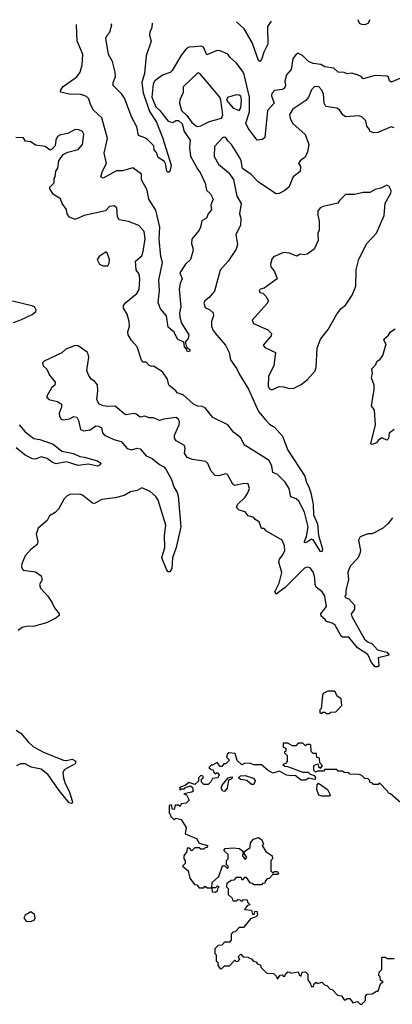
# Model space of a CAD drawing. Extents: x 2604950 to 2749250, y 940531 to 1028284.
# Tile 92 of 220: x 2646869 to 2649392, y 1020040 to 1026710. Entities that reach past the tile are written whole.
import ezdxf

# ---------------------------------------------------------------- set-up
doc = ezdxf.new("R2010")
doc.units = 0

msp = doc.modelspace()

# ---------------------------------------------------------------- linework, layer by layer
at = {"layer": '0CON05XD'}
for points in [[(2648571.1, 1026699.5), (2648545.7, 1026664.3), (2648548, 1026545), (2648520.7, 1026490.7), (2648505, 1026440), (2648495, 1026427.5), (2648485, 1026433.3), (2648442.9, 1026555), (2648389.1, 1026649.1), (2648337, 1026695.7)], [(2649238.9, 1026710.3), (2649225.8, 1026684.2), (2649205, 1026676.2), (2649185, 1026676.7), (2649170, 1026685), (2649161.3, 1026709)], [(2648040.8, 1025139.2), (2648024.4, 1025085.6), (2647991.2, 1025055), (2647954, 1024995), (2647969.2, 1024955), (2647955.8, 1024924.2), (2647948.6, 1024885), (2647960, 1024765), (2647950.8, 1024725), (2647953.1, 1024695), (2647964.3, 1024654.3), (2648013.3, 1024575), (2648009.5, 1024550.5), (2647990, 1024525), (2648000, 1024490), (2648020, 1024475), (2648020, 1024465), (2648005, 1024460), (2647998.3, 1024478.3), (2647983.8, 1024493.8), (2647980, 1024525), (2647936.1, 1024546.1), (2647914.1, 1024594.1), (2647875, 1024627.5), (2647862.9, 1024705), (2647821.7, 1024751.7), (2647805.7, 1024795), (2647815.7, 1024875.7), (2647811.1, 1024945), (2647835.6, 1025065), (2647823.3, 1025105), (2647812.8, 1025222.8), (2647816.7, 1025305), (2647790.8, 1025420.8), (2647742.5, 1025495), (2647730.8, 1025555), (2647694.2, 1025625), (2647694.2, 1025664.2), (2647635, 1025706.7), (2647565, 1025686.7), (2647525, 1025685.8), (2647435, 1025636), (2647418.8, 1025645), (2647428.6, 1025685), (2647456, 1025735), (2647440, 1025805), (2647462.5, 1025905), (2647424.4, 1026044.4), (2647368.3, 1026098.3), (2647348, 1026135), (2647336, 1026175), (2647320.9, 1026190.9), (2647285, 1026204.4), (2647205, 1026205.7), (2647145, 1026220), (2647146.2, 1026235), (2647162.4, 1026257.6), (2647255, 1026324.2), (2647279.2, 1026355), (2647291.4, 1026405), (2647295.7, 1026475), (2647276.7, 1026523.3), (2647257.1, 1026565), (2647254.2, 1026675), (2647251.7, 1026678.2)], [(2647766.8, 1026686.5), (2647762.7, 1026657.3), (2647750, 1026625), (2647748, 1026605), (2647758.8, 1026565), (2647726, 1026465), (2647714.3, 1026345.7), (2647695.6, 1026285), (2647704.1, 1026214.1), (2647747.2, 1026087.2), (2647794.2, 1026015), (2647835, 1025912.5), (2647894.2, 1025725), (2647885, 1025682), (2647875, 1025676), (2647865, 1025684.2), (2647856.8, 1025736.8), (2647848.9, 1025748.9), (2647807, 1025777), (2647795, 1025810), (2647778.3, 1025828.3), (2647777.5, 1025855), (2647736, 1025896), (2647715, 1025910), (2647672.5, 1025925), (2647661.2, 1025985), (2647628.3, 1026048.3), (2647578, 1026178), (2647560, 1026205), (2647502.5, 1026265), (2647500.8, 1026285), (2647517.5, 1026325), (2647514.3, 1026355), (2647496.6, 1026426.6), (2647470, 1026475), (2647452.9, 1026585), (2647461.2, 1026605), (2647480, 1026625), (2647492, 1026675), (2647487.6, 1026682)], [(2649453.2, 1026316.8), (2649385, 1026287.5), (2649372.5, 1026295), (2649365, 1026320), (2649355, 1026327.5), (2649275, 1026333.3), (2649195, 1026310), (2649180, 1026325), (2649155, 1026336.7), (2649115, 1026347.5), (2649085, 1026343.3), (2649065, 1026353.3), (2649025, 1026353.8), (2648995, 1026382.5), (2648935, 1026392), (2648907.5, 1026407.5), (2648855, 1026413.3), (2648825, 1026426.2), (2648785, 1026466.2), (2648755, 1026482.5), (2648735, 1026467.5), (2648718.8, 1026445), (2648707.1, 1026372.9), (2648674.2, 1026335.8), (2648663, 1026293), (2648667.5, 1026265), (2648660, 1026245), (2648645, 1026236.7), (2648595, 1026230), (2648575, 1026211.2), (2648573.3, 1026195), (2648592, 1026145), (2648545.8, 1026094.2), (2648527.5, 1025912.5), (2648511.7, 1025898.3), (2648477, 1025893), (2648415.7, 1025975), (2648400.3, 1026010.3), (2648425.3, 1026085), (2648424.8, 1026185), (2648389.4, 1026339.4), (2648380, 1026360), (2648336.4, 1026416.4), (2648293.3, 1026455), (2648277.5, 1026477.5), (2648225, 1026500), (2648205, 1026502), (2648135, 1026471.2), (2648114.2, 1026524.2), (2648095, 1026530), (2648053, 1026527), (2648015, 1026524.3), (2647998, 1026515), (2647965, 1026471.2), (2647902, 1026365), (2647887.3, 1026352.7), (2647835, 1026333.8), (2647784.5, 1026295), (2647773.2, 1026275), (2647763.6, 1026186.4), (2647790.3, 1026120.3), (2647817.8, 1026095), (2647875, 1026023.5), (2647905, 1026012.9), (2647925, 1026026.7), (2647945, 1026028.2), (2647968.1, 1026005), (2647982.6, 1025952.6), (2648024, 1025895), (2648018, 1025845), (2648025.8, 1025785), (2648073.8, 1025695), (2648091.2, 1025675), (2648125, 1025602.5), (2648133.8, 1025555), (2648160.3, 1025530.3), (2648178.6, 1025495), (2648164, 1025455), (2648167, 1025423), (2648144.3, 1025395.7), (2648133.9, 1025366.1), (2648101.7, 1025348.3), (2648093.8, 1025305), (2648083.8, 1025285), (2648035, 1025222.5), (2648032.5, 1025195), (2648043.8, 1025155), (2648040.8, 1025139.2)], [(2648075, 1025985.6), (2648095, 1025991.9), (2648155, 1026021.1), (2648235, 1026043.3), (2648243.8, 1026065), (2648231.2, 1026165), (2648223.8, 1026185), (2648089.2, 1026345), (2648075, 1026349.4), (2647976, 1026255), (2647975, 1026217.5), (2647952.8, 1026167.2), (2647951.5, 1026145), (2647965.3, 1026095.3), (2648001.3, 1026061.3), (2648035, 1026014.5), (2648065, 1025988.9), (2648075, 1025985.6)], [(2649405, 1025978.8), (2649385, 1025983.8), (2649293.6, 1025946.4), (2649265, 1025943.3), (2649240, 1025955), (2649237, 1025967), (2649218.3, 1025988.3), (2649213.3, 1026025), (2649185, 1026051.2), (2649165, 1026059.2), (2649075, 1026053.3), (2649057.5, 1026065), (2649035, 1026098.8), (2649015, 1026112), (2648942.7, 1026122.7), (2648930, 1026145), (2648925.7, 1026205), (2648915, 1026233.3), (2648895, 1026255.8), (2648865, 1026258), (2648845, 1026236.2), (2648823.5, 1026186.5), (2648806.4, 1026163.6), (2648719.2, 1026105), (2648695, 1026067.5), (2648700.5, 1026040.5), (2648717.7, 1026007.7), (2648802.6, 1025932.6), (2648826.2, 1025865), (2648818, 1025815), (2648800.7, 1025779.3), (2648767.5, 1025755), (2648757.5, 1025735), (2648770, 1025715), (2648767.7, 1025682.3), (2648720, 1025645), (2648690, 1025575), (2648665, 1025553.8), (2648625, 1025533.3), (2648605, 1025531.2), (2648485, 1025610), (2648435, 1025660.8), (2648378.3, 1025701.7), (2648368.8, 1025755), (2648358.8, 1025775), (2648303.3, 1025865), (2648278.8, 1025888.8), (2648265, 1025912.5), (2648245, 1025912.5), (2648188.8, 1025851.2), (2648185, 1025784), (2648215, 1025731.2), (2648282.5, 1025675), (2648317, 1025627), (2648339.2, 1025515), (2648368, 1025465), (2648358, 1025395), (2648366.2, 1025365), (2648363.3, 1025315), (2648332.5, 1025255), (2648343.8, 1025186.2), (2648334.1, 1025155.9), (2648280, 1025075), (2648226.4, 1025013.6), (2648188.7, 1024871.3), (2648155, 1024830.8), (2648123.4, 1024806.6), (2648115, 1024790), (2648125, 1024761.2), (2648156.7, 1024745), (2648178.8, 1024725), (2648182, 1024705), (2648167.5, 1024665), (2648167.5, 1024635), (2648178, 1024605), (2648204.2, 1024574.2), (2648261.2, 1024505), (2648286.2, 1024455), (2648296.7, 1024406.7), (2648340, 1024345), (2648356.4, 1024306.4), (2648417, 1024207), (2648486.2, 1024055), (2648535, 1023996.7), (2648561.2, 1023971.2), (2648595, 1023950), (2648648.9, 1023888.9), (2648685, 1023793.8), (2648798.9, 1023618.9), (2648810, 1023575), (2648827.1, 1023545), (2648839.2, 1023505), (2648855.5, 1023425), (2648857.1, 1023355), (2648884.4, 1023295), (2648892.5, 1023215), (2648919.5, 1023125), (2648915, 1023106.2), (2648905, 1023108), (2648855, 1023186), (2648845, 1023190), (2648825, 1023178), (2648805, 1023166.2), (2648797.5, 1023167.5), (2648796.2, 1023175), (2648811.1, 1023208.9), (2648821.9, 1023275), (2648798.1, 1023375), (2648758.3, 1023448.3), (2648740, 1023465), (2648705, 1023478.8), (2648693.1, 1023535), (2648666.2, 1023576.2), (2648615, 1023630), (2648582.7, 1023642.7), (2648576.9, 1023685), (2648557.1, 1023725), (2648389.7, 1023829.7), (2648365, 1023878), (2648315.8, 1023915.8), (2648277.5, 1023965), (2648176.7, 1024015), (2648125, 1024081.2), (2648105, 1024090), (2648075, 1024091.2), (2648045, 1024106.2), (2647975, 1024168.8), (2647935, 1024182.5), (2647926.7, 1024196.7), (2647877.5, 1024235), (2647870, 1024275), (2647835.6, 1024325.6), (2647775, 1024362.5), (2647765, 1024360), (2647745, 1024367.5), (2647725, 1024390), (2647705, 1024390), (2647693.8, 1024403.8), (2647663.3, 1024495), (2647625, 1024537.5), (2647603.3, 1024575), (2647600, 1024595), (2647613.3, 1024635), (2647609.2, 1024665), (2647596, 1024715), (2647572.5, 1024755), (2647572.5, 1024775), (2647586.7, 1024795), (2647661.2, 1024855), (2647676.9, 1024883.1), (2647682.9, 1024955), (2647676.7, 1024986.7), (2647658, 1025015), (2647652.5, 1025075), (2647695, 1025111.2), (2647705, 1025140), (2647718.9, 1025225), (2647710.4, 1025275), (2647675, 1025315.7), (2647605, 1025343.1), (2647543.3, 1025355), (2647532, 1025375), (2647526.4, 1025436.4), (2647509.3, 1025449.3), (2647477.5, 1025445), (2647450, 1025415), (2647305, 1025383.3), (2647245, 1025357.5), (2647205, 1025373.3), (2647190, 1025395), (2647186.2, 1025425), (2647156.7, 1025465), (2647145, 1025497.5), (2647097, 1025527), (2647072.5, 1025565), (2647072.5, 1025575), (2647102.5, 1025605), (2647102.5, 1025635), (2647110, 1025645), (2647112.5, 1025685), (2647126.4, 1025703.6), (2647133.3, 1025755), (2647163.6, 1025796.4), (2647195, 1025813.3), (2647265, 1025830), (2647294.2, 1025865.8), (2647303.3, 1025935), (2647293.9, 1025953.9), (2647270, 1025965), (2647245, 1025966.7), (2647195, 1025940), (2647145, 1025930), (2647125, 1025920), (2647113.8, 1025895), (2647110, 1025855), (2647085, 1025830), (2647075, 1025827.5), (2647041.7, 1025851.7), (2646975, 1025860), (2646945, 1025882.5), (2646908.3, 1025888.3), (2646895, 1025910), (2646841.7, 1025911.7)], [(2648355, 1026096.2), (2648365, 1026112.5), (2648371.1, 1026165), (2648365, 1026191.2), (2648355, 1026199.2), (2648335, 1026202), (2648275, 1026182.5), (2648270, 1026165), (2648312.8, 1026112.8), (2648355, 1026096.2)], [(2648575, 1024203.8), (2648625, 1024226), (2648655, 1024224.2), (2648695, 1024211.9), (2648725.6, 1024214.4), (2648775, 1024238), (2648818.3, 1024271.7), (2648868.3, 1024331.7), (2648877.1, 1024355), (2648884, 1024485), (2648906.2, 1024545), (2648958.3, 1024611.7), (2649016.2, 1024715), (2649045, 1024753.3), (2649075, 1024776.7), (2649120.8, 1024845), (2649145.8, 1024905), (2649146, 1025015), (2649165, 1025087.5), (2649220, 1025195), (2649284.3, 1025265), (2649335.5, 1025384.5), (2649343, 1025467), (2649381.2, 1025535), (2649383, 1025553), (2649369.3, 1025579.3), (2649355, 1025590), (2649315, 1025570), (2649275, 1025560), (2649239.3, 1025540.7), (2649195, 1025540), (2649135, 1025526), (2649074.2, 1025525.8), (2649034.1, 1025485.9), (2649023.3, 1025466.7), (2648924.3, 1025445.7), (2648902.5, 1025435), (2648886.4, 1025413.6), (2648886.4, 1025386.4), (2648897.5, 1025345), (2648896.7, 1025285), (2648886.4, 1025263.6), (2648890, 1025215), (2648862.5, 1025155), (2648815, 1025122.5), (2648795, 1025117.5), (2648768.3, 1025121.7), (2648745, 1025107.5), (2648695, 1025127.5), (2648655, 1025132.5), (2648586.4, 1025103.6), (2648575, 1025087.5), (2648566.7, 1025055), (2648570, 1025035), (2648593.3, 1025005), (2648612.5, 1024955), (2648525, 1024892.5), (2648500, 1024885), (2648490, 1024875), (2648495, 1024862.5), (2648515, 1024857.5), (2648535, 1024837.5), (2648552.5, 1024805), (2648542.5, 1024785), (2648442.5, 1024675), (2648452.7, 1024652.7), (2648548.3, 1024608.3), (2648573.3, 1024585), (2648570.7, 1024569.3), (2648517.5, 1024505), (2648529.3, 1024489.3), (2648600, 1024455), (2648594, 1024405), (2648588.8, 1024365), (2648554.2, 1024295), (2648551.2, 1024225), (2648560.5, 1024210.5), (2648575, 1024203.8)], [(2647465, 1025043.3), (2647475, 1025060), (2647475.7, 1025085), (2647461.7, 1025131.7), (2647455, 1025137.5), (2647407.5, 1025105), (2647393.3, 1025085), (2647410, 1025055), (2647435, 1025043.3), (2647465, 1025043.3)], [(2646820, 1024805), (2646950, 1024775), (2646966.4, 1024766.4), (2646977.5, 1024745), (2646975, 1024730), (2646955, 1024713.3), (2646874.6, 1024675.4)], [(2646874.6, 1024675.4), (2646825, 1024655.7)], [(2649403.8, 1023935), (2649370.8, 1023909.2), (2649365, 1023873.3), (2649355, 1023862), (2649321.7, 1023878.3), (2649297.9, 1023862.1), (2649285, 1023844), (2649255, 1023832), (2649246.4, 1023836.4), (2649278, 1023965), (2649270, 1024065), (2649251.2, 1024095), (2649268.8, 1024205), (2649268.8, 1024235), (2649250, 1024285), (2649256.7, 1024315), (2649253.3, 1024345), (2649280, 1024375), (2649287.5, 1024395), (2649309.5, 1024410.5), (2649326.7, 1024435), (2649350, 1024515), (2649340, 1024525), (2649334.1, 1024545.9), (2649366.4, 1024573.6), (2649380, 1024595), (2649410, 1024615)], [(2649393.6, 1023336.4), (2649363, 1023297), (2649325, 1023262.5), (2649255, 1023227.5), (2649225, 1023227.5), (2649173.6, 1023206.4), (2649162.5, 1023185), (2649176.7, 1023115), (2649172.5, 1023095), (2649157.3, 1023062.7), (2649109.5, 1023010.5), (2649096.2, 1022985), (2649091.2, 1022965), (2649094, 1022915), (2649076.7, 1022845), (2649076.7, 1022815), (2649070, 1022805), (2649073.3, 1022795), (2649096.9, 1022786.9), (2649136.7, 1022745), (2649136, 1022715), (2649112, 1022685), (2649118.1, 1022668.1), (2649203.5, 1022513.5), (2649225, 1022495.8), (2649255, 1022482.5), (2649292.4, 1022442.4), (2649355, 1022426.2), (2649370, 1022405), (2649295, 1022387.5), (2649300, 1022335), (2649294.2, 1022325.8), (2649275, 1022327.1), (2649250, 1022355), (2649225, 1022408.8), (2649155, 1022454.2), (2649096.6, 1022526.6), (2649055, 1022528), (2649045, 1022534), (2649005, 1022608.8), (2648985, 1022622), (2648945, 1022634), (2648937.6, 1022647.6), (2648910.3, 1022670.3), (2648908.6, 1022685), (2648946.9, 1022735), (2648935.5, 1022805), (2648915.8, 1022835), (2648876.6, 1022866.6), (2648869.2, 1022885), (2648867.7, 1022927.7), (2648858.8, 1022965), (2648835, 1022997.5), (2648815, 1023002.5), (2648797.5, 1022995), (2648667.2, 1022862.8), (2648605, 1022817.5), (2648596.7, 1022835), (2648625, 1022892.5), (2648644, 1022965), (2648623.8, 1023035), (2648628.8, 1023055), (2648651.2, 1023085), (2648663.3, 1023115), (2648661.2, 1023145), (2648646.2, 1023185), (2648540, 1023245), (2648525, 1023262.5), (2648505, 1023262.5), (2648489.3, 1023309.3), (2648463.6, 1023323.6), (2648455, 1023337.5), (2648415, 1023350), (2648396.1, 1023376.1), (2648355, 1023386.7), (2648337.5, 1023405), (2648342.5, 1023425), (2648395, 1023476.2), (2648414, 1023505), (2648423.8, 1023535), (2648416.7, 1023565), (2648388, 1023568), (2648324.1, 1023554.1), (2648313, 1023563), (2648275, 1023628.8), (2648265, 1023633.8), (2648215, 1023619.2), (2648192.1, 1023622.1), (2648165, 1023651.2), (2648143.2, 1023703.2), (2648128.1, 1023718.1), (2648039.7, 1023729.7), (2648003.3, 1023745), (2647983.9, 1023773.9), (2647990, 1023805), (2647983.8, 1023825), (2647927.6, 1023857.6), (2647915.8, 1023875), (2647917.5, 1023895), (2647948.6, 1023965), (2647950.8, 1023985), (2647945, 1024003.3), (2647925, 1024016), (2647845, 1024004.4), (2647815, 1023995.8), (2647775, 1024013.3), (2647745, 1024012.5), (2647715, 1024023.8), (2647685, 1024016.7), (2647658.3, 1024038.3), (2647643, 1024043), (2647585, 1024033.3), (2647515, 1024092.5), (2647465, 1024090), (2647433.9, 1024093.9), (2647407.5, 1024105), (2647390, 1024135), (2647398.8, 1024195), (2647396.4, 1024236.4), (2647375, 1024262.5), (2647353.3, 1024275), (2647333.9, 1024303.9), (2647323.9, 1024333.9), (2647336.2, 1024425), (2647332.5, 1024445), (2647325, 1024457.5), (2647265, 1024500), (2647245, 1024502.5), (2647181.7, 1024478.3), (2647155, 1024452.5), (2647034, 1024396), (2647022.5, 1024385), (2647027.5, 1024365), (2647052.3, 1024342.3), (2647071.1, 1024301.1), (2647110, 1024255), (2647106.2, 1024235), (2647083.2, 1024216.8), (2647050, 1024155), (2647065, 1024137.5), (2647123.9, 1024123.9), (2647152.5, 1024105), (2647152.5, 1024085), (2647136.7, 1024045), (2647137.5, 1024025), (2647150, 1024005), (2647165, 1024000), (2647205, 1024006.2), (2647235, 1024022.5), (2647255, 1024017.5), (2647266.7, 1023995), (2647280, 1023935), (2647304.1, 1023924.1), (2647345, 1023931.2), (2647385, 1023960), (2647402.5, 1023957.5), (2647422.5, 1023945), (2647430.5, 1023910.5), (2647442.5, 1023895), (2647506.1, 1023866.1), (2647555, 1023853.8), (2647597.5, 1023805), (2647625, 1023796.2), (2647665, 1023807.5), (2647684.1, 1023804.1), (2647725, 1023756.7), (2647765, 1023736.7), (2647815, 1023696.2), (2647845, 1023680), (2647858.8, 1023665), (2647896, 1023595), (2647911.4, 1023545), (2647935, 1023506.7), (2647942.1, 1023482.1), (2647960, 1023275), (2647927.1, 1023135), (2647904, 1023065), (2647898.3, 1022991.7), (2647885, 1022970), (2647875, 1022970), (2647865, 1022981.2), (2647830, 1023065), (2647852.5, 1023135), (2647850, 1023215), (2647857.8, 1023285), (2647805.7, 1023455.7), (2647790, 1023480)], [(2646865.7, 1023965), (2646905, 1023919.2), (2646965, 1023872.9), (2647005, 1023865.8), (2647094.5, 1023834.5), (2647155, 1023788.1), (2647232.4, 1023772.4), (2647275, 1023750), (2647305, 1023747.1), (2647395, 1023721.2), (2647417.5, 1023705), (2647412.5, 1023695), (2647395, 1023686.7), (2647335, 1023698.6), (2647265, 1023690.8), (2647185, 1023714.4), (2647115, 1023700.4), (2647090, 1023710), (2647055, 1023736.9), (2647015, 1023749.4), (2646975, 1023734), (2646955, 1023735.7), (2646905, 1023760.6), (2646845, 1023810.9)], [(2647790, 1023480), (2647752.5, 1023515), (2647695, 1023538), (2647665, 1023521.2), (2647618, 1023512), (2647575, 1023486.7), (2647515, 1023470), (2647425, 1023458.8), (2647375, 1023432.5), (2647362.5, 1023435), (2647295, 1023488.8), (2647275, 1023495.8), (2647207.3, 1023492.7), (2647190, 1023485), (2647170, 1023465), (2647132.5, 1023395), (2647108.3, 1023371.7), (2647070.7, 1023349.3), (2647055, 1023317.5), (2646994, 1023265), (2646980, 1023225), (2646991.2, 1023175), (2646986.2, 1023155), (2646941.3, 1023118.7), (2646905, 1023078), (2646883.1, 1023025), (2646880.6, 1023000.6), (2646892.2, 1022982.2), (2646975, 1022968.8), (2647013.6, 1022943.6), (2647020, 1022915), (2647003.3, 1022885), (2647009.3, 1022859.3), (2647060, 1022805), (2647086.2, 1022765), (2647103.3, 1022725), (2647136.2, 1022685), (2647136.2, 1022675), (2647114.3, 1022655.7), (2647050, 1022625), (2646968, 1022602), (2646915, 1022600), (2646885, 1022592.5), (2646858.7, 1022571.3)], [(2648965, 1022010), (2648975, 1022020), (2649008.3, 1022021.7), (2649050, 1022065), (2649045, 1022110), (2649015, 1022130), (2649007.5, 1022155), (2648995, 1022162.5), (2648955, 1022162.5), (2648923.6, 1022146.4), (2648918.3, 1022131.7), (2648910, 1022045), (2648900, 1022035), (2648900, 1022015), (2648915, 1022010), (2648921.7, 1022018.3), (2648935, 1022020), (2648945, 1022010), (2648965, 1022010)], [(2646845, 1021897.5), (2646876.4, 1021876.4), (2646925, 1021817.5), (2646963.3, 1021785), (2647033.3, 1021745), (2647165, 1021694.3), (2647185, 1021691.9), (2647225, 1021700.8), (2647248.1, 1021688.1), (2647245, 1021669.2), (2647170.5, 1021629.5), (2647161.7, 1021608.3), (2647164.3, 1021575), (2647176.7, 1021535), (2647203.1, 1021485), (2647225, 1021417.5), (2647225.7, 1021404.3), (2647219.7, 1021400.3), (2647204.2, 1021405), (2647135, 1021488), (2647062, 1021595), (2647015, 1021632.9), (2646946.9, 1021646.9), (2646905, 1021668.1), (2646875, 1021670), (2646848, 1021655)], [(2649450, 1021405), (2649380, 1021465), (2649365, 1021470), (2649360, 1021485), (2649305, 1021540), (2649295, 1021530), (2649265, 1021530), (2649258.3, 1021538.3), (2649241.7, 1021541.7), (2649238.3, 1021558.3), (2649228.3, 1021568.3), (2649205, 1021570), (2649185, 1021590), (2649167, 1021597), (2649105, 1021600), (2649097, 1021607), (2649065, 1021610), (2649055, 1021620), (2649025, 1021620), (2649015, 1021630), (2648935, 1021630), (2648925, 1021620), (2648885, 1021620), (2648871.7, 1021611.7), (2648860, 1021625), (2648860, 1021655), (2648865, 1021660), (2648888.3, 1021668.3), (2648891.7, 1021651.7), (2648905, 1021640), (2648920, 1021655), (2648900, 1021675), (2648898.3, 1021708.3), (2648881.7, 1021711.7), (2648878.3, 1021738.3), (2648855, 1021740), (2648841.7, 1021751.7), (2648840, 1021795), (2648835, 1021800), (2648815, 1021800), (2648805, 1021790), (2648785, 1021810), (2648755, 1021810), (2648738.3, 1021791.7), (2648715, 1021790), (2648685, 1021810), (2648651.7, 1021808.3), (2648651.7, 1021781.7), (2648670, 1021775), (2648670, 1021755), (2648660, 1021745), (2648680, 1021725), (2648680, 1021685), (2648668.3, 1021671.7), (2648650, 1021665), (2648663, 1021653), (2648681.7, 1021651.7), (2648785, 1021613.3), (2648821.7, 1021611.7), (2648835, 1021600), (2648865, 1021590), (2648872.5, 1021575), (2648870, 1021565), (2648863.3, 1021563.3)], [(2648863.3, 1021563.3), (2648827, 1021573), (2648805, 1021557.5), (2648775, 1021558.8), (2648735, 1021590), (2648705, 1021587.5), (2648675, 1021593.3), (2648628.3, 1021618.3), (2648585, 1021606.7), (2648552.5, 1021622.5), (2648505, 1021663.3), (2648453.3, 1021663.3), (2648431.7, 1021671.7), (2648395, 1021672.5), (2648373, 1021663), (2648341.7, 1021691.7), (2648328.3, 1021738.3), (2648285, 1021742.5), (2648275, 1021737.5), (2648270, 1021715), (2648290, 1021695), (2648265, 1021670), (2648251.7, 1021668.3), (2648238.3, 1021651.7), (2648225, 1021650), (2648205, 1021677.5), (2648175, 1021660), (2648165, 1021660), (2648150, 1021645), (2648165, 1021630), (2648178.3, 1021628.3), (2648180, 1021615), (2648191.7, 1021601.7), (2648205, 1021610), (2648220, 1021595), (2648210, 1021575), (2648175, 1021570), (2648163, 1021547), (2648145, 1021530), (2648115, 1021530), (2648100, 1021545), (2648100, 1021565), (2648110, 1021575), (2648110, 1021585), (2648095, 1021590), (2648080, 1021575), (2648078.3, 1021551.7), (2648055, 1021530), (2648015, 1021542.5), (2647988.3, 1021521.7), (2647955, 1021510), (2647950, 1021505), (2647955, 1021490), (2647965, 1021500), (2647985, 1021500), (2647991.7, 1021508.3), (2648025, 1021520), (2648038.3, 1021508.3), (2648042.5, 1021485), (2648035, 1021477.5), (2647980, 1021465), (2647998.3, 1021458.3), (2648017, 1021423), (2647997, 1021403), (2647961.7, 1021398.3), (2647955, 1021380), (2647945, 1021390), (2647921.7, 1021388.3), (2647915, 1021360), (2647901.7, 1021361.7), (2647898.3, 1021388.3), (2647885, 1021390), (2647880, 1021385), (2647880, 1021335), (2647888.3, 1021328.3), (2647891.7, 1021311.7), (2647915, 1021290), (2647925, 1021300), (2647963, 1021293), (2647997, 1021237), (2647990, 1021195), (2648065, 1021162.5), (2648085, 1021132.5), (2648140, 1021115), (2648138.3, 1021101.7), (2648125, 1021100), (2648115, 1021090), (2648095, 1021090), (2648085, 1021100), (2648055, 1021100), (2648035, 1021080), (2648018.3, 1021098.3), (2648001.7, 1021098.3), (2648000, 1021075), (2647980, 1021045), (2647980, 1021025), (2647990, 1021015), (2647990, 1020995), (2647970, 1020975), (2648010, 1020945), (2648020, 1020895), (2648051.7, 1020851.7), (2648068.3, 1020848.3), (2648085, 1020830), (2648115, 1020830), (2648125, 1020840), (2648138.3, 1020828.3), (2648170, 1020830), (2648172.5, 1020802.5), (2648195, 1020800), (2648208.3, 1020811.7), (2648211.7, 1020828.3), (2648220, 1020835), (2648205, 1020840), (2648195, 1020830), (2648170, 1020830), (2648172.5, 1020865), (2648217.5, 1020905), (2648241.7, 1020978.3), (2648258.3, 1020978.3), (2648275, 1020960), (2648280, 1020965), (2648280, 1020975), (2648270, 1020985), (2648270, 1021015), (2648280, 1021025), (2648280, 1021055), (2648251.7, 1021081.7), (2648260, 1021095), (2648315, 1021100), (2648355.9, 1021095.9), (2648382.5, 1021075), (2648377.5, 1021045), (2648395, 1021020), (2648407.5, 1021035), (2648387.5, 1021065), (2648390, 1021075), (2648428.8, 1021101.2), (2648432.5, 1021135), (2648450.7, 1021159.3), (2648485, 1021170), (2648507.5, 1021155), (2648520, 1021125), (2648510, 1021115), (2648535.9, 1021075.9), (2648577.5, 1021045), (2648580, 1021025), (2648570, 1021015), (2648570, 1020945), (2648585, 1020930), (2648595, 1020940), (2648615, 1020940), (2648620, 1020925), (2648615, 1020920), (2648581.7, 1020918.3), (2648558.3, 1020891.7), (2648545, 1020890), (2648530, 1020875), (2648528.3, 1020861.7), (2648511.7, 1020858.3), (2648505, 1020850), (2648455, 1020850), (2648448.3, 1020858.3), (2648431.7, 1020861.7), (2648405, 1020900), (2648391.7, 1020898.3), (2648375, 1020880), (2648368.3, 1020898.3), (2648335, 1020900), (2648318.3, 1020881.7), (2648301.7, 1020878.3), (2648271.7, 1020858.3), (2648270, 1020835), (2648280, 1020825), (2648280, 1020785), (2648308.3, 1020758.3), (2648311.7, 1020741.7), (2648335, 1020740), (2648345, 1020750), (2648358.3, 1020748.3), (2648365, 1020740), (2648378.3, 1020741.7), (2648385, 1020750), (2648408.3, 1020748.3), (2648411.7, 1020731.7), (2648430, 1020715), (2648411.7, 1020708.3), (2648391.7, 1020681.7), (2648438.3, 1020678.3), (2648445, 1020650), (2648458.3, 1020651.7), (2648461.7, 1020668.3), (2648475, 1020670), (2648480, 1020645), (2648468.3, 1020631.7), (2648431.7, 1020618.3), (2648385, 1020560), (2648355, 1020560), (2648328.3, 1020531.7), (2648311.7, 1020528.3), (2648300, 1020515), (2648300, 1020475), (2648288.3, 1020461.7), (2648255, 1020460), (2648238.3, 1020441.7), (2648211.7, 1020438.3), (2648190, 1020415), (2648190, 1020385), (2648200, 1020375), (2648200, 1020335), (2648210, 1020325), (2648210, 1020305), (2648225, 1020280), (2648238.3, 1020281.7), (2648255, 1020300), (2648288.3, 1020301.7), (2648325, 1020340), (2648335, 1020330), (2648348.3, 1020331.7), (2648360, 1020345), (2648351.7, 1020351.7), (2648350, 1020365), (2648365, 1020380), (2648381.7, 1020361.7), (2648415, 1020360), (2648421.7, 1020351.7), (2648438.3, 1020348.3), (2648451.7, 1020331.7), (2648468.3, 1020328.3), (2648481.7, 1020311.7), (2648498.3, 1020308.3), (2648501.7, 1020291.7), (2648541.7, 1020251.7), (2648588.3, 1020248.3), (2648608.3, 1020228.3), (2648615, 1020210), (2648631.7, 1020238.3), (2648645, 1020240), (2648651.7, 1020231.7), (2648665, 1020230), (2648671.7, 1020248.3), (2648685, 1020260), (2648698.3, 1020258.3), (2648705, 1020250), (2648755, 1020260), (2648761.7, 1020241.7), (2648775, 1020230), (2648781.7, 1020258.3), (2648805, 1020260), (2648820, 1020245), (2648820, 1020205), (2648838.3, 1020178.3), (2648841.7, 1020161.7), (2648858.3, 1020161.7), (2648861.7, 1020178.3), (2648875, 1020190), (2648885, 1020180), (2648915, 1020190), (2648931.7, 1020171.7), (2648948.3, 1020168.3), (2648971.7, 1020141.7), (2648985, 1020140), (2649021.7, 1020101.7), (2649048.3, 1020098.3), (2649065, 1020070), (2649075, 1020070), (2649085, 1020080), (2649105, 1020080), (2649125, 1020050), (2649155, 1020060), (2649175, 1020040), (2649185, 1020040)], [(2648255, 1021482.5), (2648243.6, 1021483.6), (2648232.5, 1021505), (2648240, 1021525), (2648280, 1021575), (2648305, 1021580), (2648310, 1021575), (2648300, 1021565), (2648281.7, 1021558.3), (2648272.5, 1021505), (2648255, 1021482.5)], [(2648438.3, 1021528.3), (2648407, 1021557), (2648363, 1021563), (2648350, 1021575), (2648363, 1021587), (2648395, 1021590), (2648451.7, 1021571.7), (2648462.5, 1021555), (2648455, 1021530), (2648438.3, 1021528.3)], [(2648965, 1021450), (2648915, 1021450), (2648895, 1021457.5), (2648880, 1021495), (2648883.6, 1021526.4), (2648891.7, 1021538.3), (2648952.5, 1021495), (2648967, 1021467), (2648970, 1021455), (2648965, 1021450)], [(2646945, 1020600), (2646968.3, 1020611.7), (2646972.5, 1020625), (2646968.3, 1020648.3), (2646945, 1020667.5), (2646906.7, 1020643.3), (2646897.5, 1020625), (2646913, 1020603), (2646945, 1020600)], [(2649185, 1020040), (2649210, 1020065), (2649210, 1020095), (2649221.7, 1020108.3), (2649255, 1020110), (2649285, 1020130), (2649295, 1020130), (2649311.7, 1020178.3), (2649330, 1020195), (2649311.7, 1020201.7), (2649310, 1020225), (2649300, 1020235), (2649301.7, 1020258.3), (2649320, 1020275), (2649321.7, 1020358.3), (2649345, 1020360), (2649355, 1020350), (2649405, 1020350)]]:
    msp.add_lwpolyline(points, dxfattribs=at)

doc.saveas('drawing.dxf')
